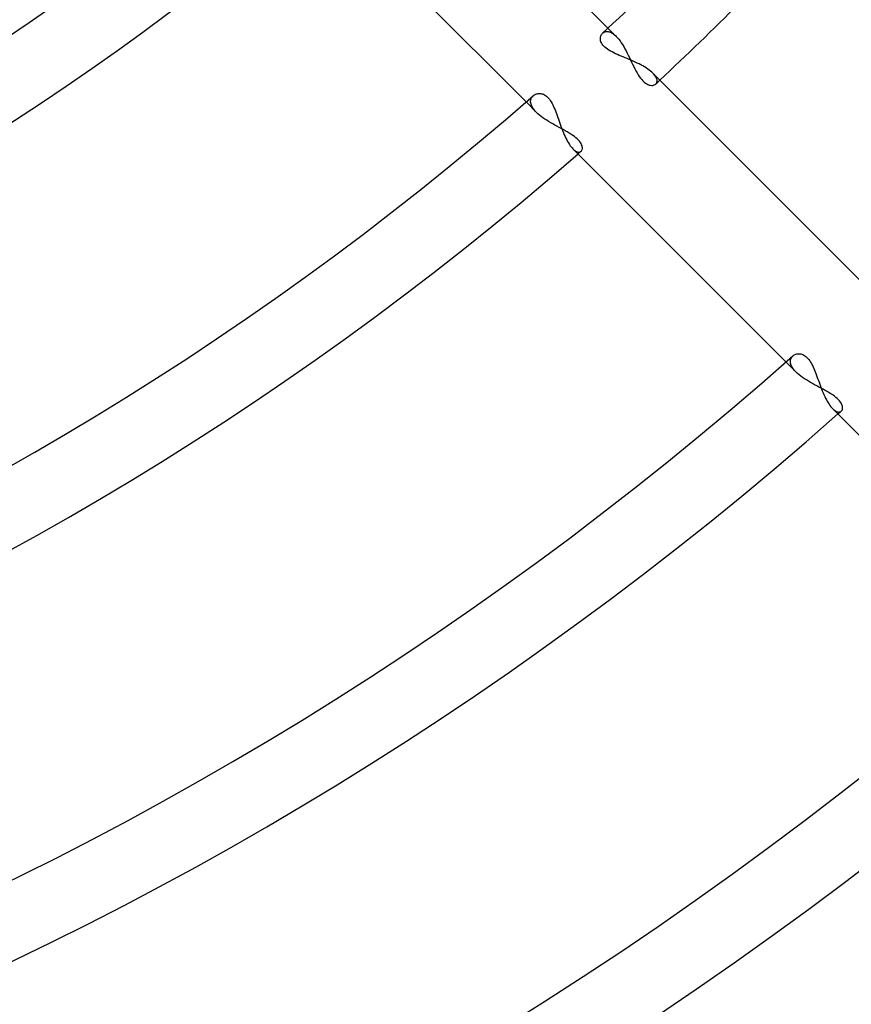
# Model space of a CAD drawing. Header units: millimetres. Extents: x -270 to 270, y -270 to 270.
# Tile 34 of 56: x 43 to 65, y -90 to -63. Entities that reach past the tile are written whole.
import ezdxf

# ---------------------------------------------------------------- set-up
doc = ezdxf.new("R2010")
doc.units = ezdxf.units.MM
doc.layers.add('MAIN-1', color=7, linetype='Continuous')
doc.layers.add('MAIN-2', color=7, linetype='Continuous')

msp = doc.modelspace()

# ---------------------------------------------------------------- linework, layer by layer
at = {"layer": 'MAIN-1'}
for p, q in [((58.665, -62.94), (54.5, -58.775)), ((51.489, -60.038), (56.415, -64.964)), ((58.457, -63.229), (58.458, -63.203)), ((58.459, -63.257), (58.457, -63.229)), ((58.458, -63.203), (58.462, -63.177)), ((58.462, -63.177), (58.469, -63.154)), ((58.469, -63.154), (58.478, -63.131)), ((58.478, -63.131), (58.489, -63.111)), ((58.489, -63.111), (58.503, -63.093)), ((58.503, -63.093), (58.518, -63.076)), ((58.464, -63.285), (58.459, -63.257)), ((58.473, -63.315), (58.464, -63.285)), ((58.486, -63.344), (58.473, -63.315)), ((58.503, -63.374), (58.486, -63.344)), ((58.525, -63.403), (58.503, -63.374)), ((58.55, -63.433), (58.525, -63.403)), ((58.579, -63.461), (58.55, -63.433)), ((58.612, -63.489), (58.579, -63.461)), ((58.649, -63.516), (58.612, -63.489)), ((58.689, -63.542), (58.649, -63.516)), ((58.731, -63.568), (58.689, -63.542)), ((58.777, -63.592), (58.731, -63.568)), ((58.824, -63.616), (58.777, -63.592)), ((58.873, -63.639), (58.824, -63.616)), ((58.923, -63.662), (58.873, -63.639)), ((58.975, -63.685), (58.923, -63.662)), ((59.027, -63.707), (58.975, -63.685)), ((59.08, -63.729), (59.027, -63.707)), ((59.134, -63.752), (59.08, -63.729)), ((59.189, -63.774), (59.134, -63.752)), ((59.244, -63.797), (59.189, -63.774)), ((59.3, -63.821), (59.244, -63.797)), ((59.355, -63.845), (59.3, -63.821)), ((59.41, -63.87), (59.355, -63.845)), ((59.465, -63.896), (59.41, -63.87)), ((59.518, -63.922), (59.465, -63.896)), ((59.57, -63.948), (59.518, -63.922)), ((59.62, -63.975), (59.57, -63.948)), ((59.668, -64.003), (59.62, -63.975)), ((59.714, -64.031), (59.668, -64.003)), ((59.758, -64.06), (59.714, -64.031)), ((59.799, -64.089), (59.758, -64.06)), ((59.836, -64.118), (59.799, -64.089)), ((59.871, -64.147), (59.836, -64.118)), ((59.902, -64.176), (59.871, -64.147)), ((65.793, -70.068), (59.902, -64.176)), ((56.611, -64.793), (56.631, -64.778)), ((56.631, -64.778), (56.652, -64.765)), ((56.652, -64.765), (56.675, -64.754)), ((56.675, -64.754), (56.699, -64.745)), ((56.699, -64.745), (56.725, -64.738)), ((56.725, -64.738), (56.751, -64.734)), ((56.751, -64.734), (56.778, -64.733)), ((56.778, -64.733), (56.806, -64.734)), ((56.806, -64.734), (56.834, -64.738)), ((56.834, -64.738), (56.863, -64.745)), ((56.863, -64.745), (56.891, -64.755)), ((56.891, -64.755), (56.92, -64.769)), ((56.92, -64.769), (56.949, -64.786)), ((56.949, -64.786), (56.977, -64.807)), ((56.977, -64.807), (57.005, -64.832)), ((57.005, -64.832), (57.032, -64.86)), ((57.032, -64.86), (57.057, -64.891)), ((57.057, -64.891), (57.082, -64.926)), ((57.082, -64.926), (57.106, -64.963)), ((57.106, -64.963), (57.129, -65.003)), ((57.129, -65.003), (57.151, -65.046)), ((57.151, -65.046), (57.172, -65.091)), ((57.172, -65.091), (57.192, -65.137)), ((57.192, -65.137), (57.211, -65.185)), ((57.211, -65.185), (57.23, -65.234)), ((57.23, -65.234), (57.249, -65.284)), ((57.249, -65.284), (57.267, -65.335)), ((57.267, -65.335), (57.286, -65.387)), ((57.286, -65.387), (57.304, -65.44)), ((57.304, -65.44), (57.323, -65.494)), ((57.323, -65.494), (57.342, -65.548)), ((57.342, -65.548), (57.362, -65.602)), ((57.362, -65.602), (57.381, -65.656)), ((57.381, -65.656), (57.402, -65.71)), ((57.402, -65.71), (57.423, -65.763)), ((57.423, -65.763), (57.444, -65.815)), ((57.444, -65.815), (57.465, -65.865)), ((57.465, -65.865), (57.488, -65.914)), ((57.488, -65.914), (57.51, -65.962)), ((57.51, -65.962), (57.534, -66.007)), ((57.534, -66.007), (57.557, -66.051)), ((57.557, -66.051), (57.581, -66.091)), ((57.581, -66.091), (57.606, -66.13)), ((57.606, -66.13), (57.63, -66.165)), ((57.63, -66.165), (57.655, -66.197)), ((57.655, -66.197), (57.679, -66.227)), ((57.679, -66.227), (57.704, -66.253)), ((57.704, -66.253), (63.555, -72.104)), ((63.782, -71.91), (63.805, -71.899)), ((63.805, -71.899), (63.828, -71.89)), ((63.828, -71.89), (63.853, -71.884)), ((63.853, -71.884), (63.879, -71.88)), ((63.879, -71.88), (63.906, -71.879)), ((63.906, -71.879), (63.933, -71.88)), ((63.933, -71.88), (63.961, -71.884)), ((63.961, -71.884), (63.989, -71.891)), ((63.989, -71.891), (64.017, -71.901)), ((64.017, -71.901), (64.046, -71.915)), ((63.743, -71.938), (63.762, -71.923)), ((63.762, -71.923), (63.782, -71.91)), ((64.046, -71.915), (64.074, -71.932)), ((64.074, -71.932), (64.102, -71.952)), ((64.102, -71.952), (64.13, -71.977)), ((64.13, -71.977), (64.157, -72.004)), ((64.157, -72.004), (64.183, -72.035)), ((64.183, -72.035), (64.207, -72.069)), ((64.207, -72.069), (64.231, -72.106)), ((64.231, -72.106), (64.254, -72.146)), ((64.254, -72.146), (64.276, -72.188)), ((64.276, -72.188), (64.298, -72.232)), ((64.298, -72.232), (64.318, -72.278)), ((64.318, -72.278), (64.338, -72.325)), ((64.338, -72.325), (64.357, -72.374)), ((64.357, -72.374), (64.376, -72.423)), ((64.376, -72.423), (64.395, -72.474)), ((64.395, -72.474), (64.414, -72.525)), ((64.414, -72.525), (64.432, -72.578)), ((64.432, -72.578), (64.452, -72.631)), ((64.452, -72.631), (64.471, -72.684)), ((64.471, -72.684), (64.491, -72.738)), ((64.491, -72.738), (64.511, -72.791)), ((64.511, -72.791), (64.531, -72.844)), ((64.531, -72.844), (64.552, -72.897)), ((64.552, -72.897), (64.574, -72.948)), ((64.574, -72.948), (64.596, -72.998)), ((64.596, -72.998), (64.618, -73.047)), ((64.618, -73.047), (64.641, -73.094)), ((64.641, -73.094), (64.665, -73.14)), ((64.665, -73.14), (64.689, -73.183)), ((64.689, -73.183), (64.713, -73.224)), ((64.713, -73.224), (64.737, -73.262)), ((64.737, -73.262), (64.762, -73.297)), ((64.762, -73.297), (64.787, -73.33)), ((64.787, -73.33), (64.812, -73.359)), ((64.812, -73.359), (64.837, -73.386)), ((64.837, -73.386), (70.692, -79.241))]:
    msp.add_line(p, q, dxfattribs=at)
for radius, start, end in [(86.04, 312.85319, 317.14677), (88.055, 313.03293, 316.96709), (77.981, 230.77911, 309.22093), (75.966, 232.72671, 307.27327), (86.04, 228.85552, 311.14452), (88.055, 228.93642, 311.06356), (96.115, 228.45645, 311.54358), (98.13, 228.53174, 311.46824), (106.191, 228.13216, 311.86782), (108.206, 228.20258, 311.79746)]:
    msp.add_arc((0, 0), radius, start, end, dxfattribs=at)
at = {"layer": 'MAIN-2'}
for p, q in [((58.891, -63.165), (58.665, -62.94)), ((58.518, -63.076), (58.531, -63.065)), ((58.531, -63.065), (58.545, -63.056)), ((58.545, -63.056), (58.56, -63.048)), ((58.56, -63.048), (58.576, -63.041)), ((58.576, -63.041), (58.593, -63.036)), ((58.593, -63.036), (58.61, -63.033)), ((58.61, -63.033), (58.629, -63.031)), ((58.629, -63.031), (58.648, -63.031)), ((58.648, -63.031), (58.668, -63.033)), ((58.668, -63.033), (58.689, -63.037)), ((58.689, -63.037), (58.71, -63.043)), ((58.71, -63.043), (58.731, -63.051)), ((58.731, -63.051), (58.753, -63.061)), ((58.753, -63.061), (58.775, -63.074)), ((58.775, -63.074), (58.798, -63.088)), ((58.798, -63.088), (58.821, -63.104)), ((58.821, -63.104), (58.844, -63.123)), ((58.844, -63.123), (58.868, -63.143)), ((58.868, -63.143), (58.891, -63.165)), ((58.891, -63.165), (58.926, -63.203)), ((58.926, -63.203), (58.961, -63.244)), ((58.961, -63.244), (58.996, -63.29)), ((58.996, -63.29), (59.031, -63.339)), ((59.031, -63.339), (59.064, -63.391)), ((59.064, -63.391), (59.098, -63.446)), ((59.098, -63.446), (59.13, -63.502)), ((59.13, -63.502), (59.162, -63.561)), ((59.162, -63.561), (59.193, -63.622)), ((59.193, -63.622), (59.224, -63.683)), ((59.224, -63.683), (59.254, -63.745)), ((59.254, -63.745), (59.284, -63.807)), ((59.284, -63.807), (59.313, -63.869)), ((59.313, -63.869), (59.343, -63.931)), ((59.343, -63.931), (59.372, -63.991)), ((59.372, -63.991), (59.402, -64.051)), ((59.402, -64.051), (59.432, -64.108)), ((59.432, -64.108), (59.463, -64.164)), ((59.463, -64.164), (59.494, -64.217)), ((59.494, -64.217), (59.526, -64.266)), ((59.526, -64.266), (59.559, -64.311)), ((59.559, -64.311), (59.592, -64.352)), ((59.925, -64.201), (59.902, -64.176)), ((59.946, -64.225), (59.925, -64.201)), ((59.963, -64.249), (59.946, -64.225)), ((59.978, -64.272), (59.963, -64.249)), ((59.991, -64.295), (59.978, -64.272)), ((60, -64.317), (59.991, -64.295)), ((60.007, -64.338), (60, -64.317)), ((59.592, -64.352), (59.626, -64.389)), ((59.626, -64.389), (59.661, -64.421)), ((59.661, -64.421), (59.695, -64.448)), ((59.695, -64.448), (59.73, -64.47)), ((59.73, -64.47), (59.763, -64.487)), ((59.763, -64.487), (59.796, -64.499)), ((59.796, -64.499), (59.828, -64.507)), ((59.828, -64.507), (59.859, -64.51)), ((59.859, -64.51), (59.887, -64.509)), ((59.887, -64.509), (59.913, -64.505)), ((59.913, -64.505), (59.937, -64.497)), ((59.937, -64.497), (59.958, -64.486)), ((59.958, -64.486), (59.976, -64.472)), ((59.976, -64.472), (59.988, -64.46)), ((59.988, -64.46), (59.997, -64.446)), ((59.997, -64.446), (60.005, -64.431)), ((60.005, -64.431), (60.01, -64.415)), ((60.012, -64.359), (60.007, -64.338)), ((60.01, -64.415), (60.013, -64.397)), ((60.014, -64.379), (60.012, -64.359)), ((60.013, -64.397), (60.014, -64.379)), ((56.552, -64.882), (56.56, -64.861)), ((56.56, -64.861), (56.57, -64.842)), ((56.57, -64.842), (56.582, -64.825)), ((56.582, -64.825), (56.596, -64.808)), ((56.596, -64.808), (56.611, -64.793)), ((56.415, -64.964), (56.702, -65.251)), ((56.541, -64.949), (56.542, -64.926)), ((56.542, -64.974), (56.541, -64.949)), ((56.542, -64.926), (56.546, -64.903)), ((56.546, -64.999), (56.542, -64.974)), ((56.546, -64.903), (56.552, -64.882)), ((56.553, -65.025), (56.546, -64.999)), ((56.562, -65.052), (56.553, -65.025)), ((56.574, -65.079), (56.562, -65.052)), ((56.589, -65.107), (56.574, -65.079)), ((56.606, -65.136), (56.589, -65.107)), ((56.626, -65.164), (56.606, -65.136)), ((56.649, -65.193), (56.626, -65.164)), ((56.675, -65.222), (56.649, -65.193)), ((56.702, -65.251), (56.675, -65.222)), ((56.741, -65.288), (56.702, -65.251)), ((56.784, -65.325), (56.741, -65.288)), ((56.83, -65.362), (56.784, -65.325)), ((56.878, -65.397), (56.83, -65.362)), ((56.929, -65.433), (56.878, -65.397)), ((56.982, -65.467), (56.929, -65.433)), ((57.036, -65.501), (56.982, -65.467)), ((57.092, -65.535), (57.036, -65.501)), ((57.149, -65.568), (57.092, -65.535)), ((57.207, -65.6), (57.149, -65.568)), ((57.265, -65.632), (57.207, -65.6)), ((57.323, -65.663), (57.265, -65.632)), ((57.38, -65.694), (57.323, -65.663)), ((57.437, -65.725), (57.38, -65.694)), ((57.493, -65.756), (57.437, -65.725)), ((57.547, -65.787), (57.493, -65.756)), ((57.6, -65.818), (57.547, -65.787)), ((57.65, -65.849), (57.6, -65.818)), ((57.698, -65.881), (57.65, -65.849)), ((57.743, -65.913), (57.698, -65.881)), ((57.784, -65.945), (57.743, -65.913)), ((57.821, -65.978), (57.784, -65.945)), ((57.855, -66.011), (57.821, -65.978)), ((57.884, -66.043), (57.855, -66.011)), ((57.908, -66.076), (57.884, -66.043)), ((57.928, -66.107), (57.908, -66.076)), ((57.943, -66.138), (57.928, -66.107)), ((57.953, -66.168), (57.943, -66.138)), ((57.96, -66.196), (57.953, -66.168)), ((57.963, -66.222), (57.96, -66.196)), ((57.962, -66.247), (57.963, -66.222)), ((57.704, -66.253), (57.729, -66.276)), ((57.729, -66.276), (57.753, -66.295)), ((57.753, -66.295), (57.777, -66.311)), ((57.777, -66.311), (57.8, -66.324)), ((57.8, -66.324), (57.822, -66.333)), ((57.822, -66.333), (57.843, -66.339)), ((57.843, -66.339), (57.863, -66.341)), ((57.863, -66.341), (57.881, -66.34)), ((57.881, -66.34), (57.898, -66.336)), ((57.898, -66.336), (57.914, -66.329)), ((57.914, -66.329), (57.927, -66.319)), ((57.927, -66.319), (57.94, -66.305)), ((57.94, -66.305), (57.95, -66.288)), ((57.95, -66.288), (57.958, -66.269)), ((57.958, -66.269), (57.962, -66.247)), ((63.555, -72.104), (63.833, -72.382)), ((63.676, -72.089), (63.677, -72.067)), ((63.678, -72.113), (63.676, -72.089)), ((63.677, -72.067), (63.68, -72.045)), ((63.681, -72.138), (63.678, -72.113)), ((63.68, -72.045), (63.686, -72.024)), ((63.688, -72.163), (63.681, -72.138)), ((63.686, -72.024), (63.693, -72.004)), ((63.697, -72.189), (63.688, -72.163)), ((63.693, -72.004), (63.703, -71.986)), ((63.703, -71.986), (63.715, -71.968)), ((63.715, -71.968), (63.728, -71.952)), ((63.728, -71.952), (63.743, -71.938)), ((63.709, -72.215), (63.697, -72.189)), ((63.723, -72.243), (63.709, -72.215)), ((63.74, -72.27), (63.723, -72.243)), ((63.76, -72.298), (63.74, -72.27)), ((63.782, -72.326), (63.76, -72.298)), ((63.806, -72.354), (63.782, -72.326)), ((63.833, -72.382), (63.806, -72.354)), ((63.872, -72.419), (63.833, -72.382)), ((63.915, -72.456), (63.872, -72.419)), ((63.961, -72.492), (63.915, -72.456)), ((64.009, -72.528), (63.961, -72.492)), ((64.06, -72.563), (64.009, -72.528)), ((64.113, -72.597), (64.06, -72.563)), ((64.168, -72.631), (64.113, -72.597)), ((64.225, -72.665), (64.168, -72.631)), ((64.282, -72.697), (64.225, -72.665)), ((64.341, -72.729), (64.282, -72.697)), ((64.399, -72.761), (64.341, -72.729)), ((64.458, -72.792), (64.399, -72.761)), ((64.516, -72.823), (64.458, -72.792)), ((64.573, -72.854), (64.516, -72.823)), ((64.63, -72.884), (64.573, -72.854)), ((64.685, -72.915), (64.63, -72.884)), ((64.739, -72.946), (64.685, -72.915)), ((64.79, -72.978), (64.739, -72.946)), ((64.839, -73.009), (64.79, -72.978)), ((64.884, -73.041), (64.839, -73.009)), ((64.926, -73.074), (64.884, -73.041)), ((64.964, -73.106), (64.926, -73.074)), ((64.998, -73.139), (64.964, -73.106)), ((65.028, -73.172), (64.998, -73.139)), ((65.052, -73.205), (65.028, -73.172)), ((65.072, -73.237), (65.052, -73.205)), ((65.087, -73.268), (65.072, -73.237)), ((64.837, -73.386), (64.863, -73.41)), ((64.863, -73.41), (64.888, -73.43)), ((64.888, -73.43), (64.913, -73.447)), ((64.913, -73.447), (64.937, -73.46)), ((64.937, -73.46), (64.96, -73.469)), ((64.96, -73.469), (64.982, -73.475)), ((64.982, -73.475), (65.003, -73.477)), ((65.003, -73.477), (65.022, -73.476)), ((65.022, -73.476), (65.04, -73.471)), ((65.04, -73.471), (65.056, -73.464)), ((65.056, -73.464), (65.07, -73.454)), ((65.07, -73.454), (65.084, -73.439)), ((65.084, -73.439), (65.094, -73.422)), ((65.098, -73.299), (65.087, -73.268)), ((65.094, -73.422), (65.102, -73.402)), ((65.105, -73.327), (65.098, -73.299)), ((65.102, -73.402), (65.106, -73.379)), ((65.107, -73.354), (65.105, -73.327)), ((65.106, -73.379), (65.107, -73.354))]:
    msp.add_line(p, q, dxfattribs=at)
for radius, start, end in [(213, 179.99998, 0), (212, 179.99998, 0), (202.5, 270.00002, 0), (201.5, 270.00002, 0), (67.576, 229.96482, 310.03522), (88.055, 312.93117, 313.03293), (88.055, 311.06356, 311.13604), (98.13, 311.46824, 311.53682)]:
    msp.add_arc((0, 0), radius, start, end, dxfattribs=at)

doc.saveas('drawing.dxf')
